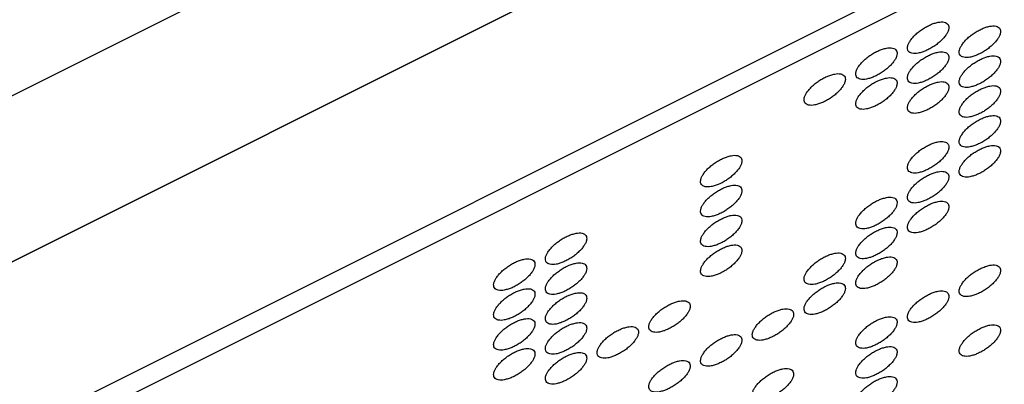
# Model space of a CAD drawing. Header units: inches. Extents: x 13 to 408, y 12 to 282.
# Tile 19 of 22: x 390.54 to 399.44, y 220.44 to 223.74. Entities that reach past the tile are written whole.
import ezdxf

# ---------------------------------------------------------------- set-up
doc = ezdxf.new("R2010")
doc.units = ezdxf.units.IN

msp = doc.modelspace()

# ---------------------------------------------------------------- linework, layer by layer
at = {"color": 250, "linetype": 'Continuous'}
for p, q in [((406.1266, 230.8801), (362.4789, 209.0563)), ((403.6151, 228.1244), (357.9097, 205.2717)), ((357.9097, 205.2717), (403.6151, 228.1244)), ((402.6625, 226.0981), (359.4597, 204.4967)), ((402.7575, 225.9556), (385.004, 217.0788))]:
    msp.add_line(p, q, dxfattribs=at)
for points in [[(398.606, 223.4349), (398.6153, 223.4335), (398.6339, 223.4307), (398.6647, 223.4358), (398.6973, 223.4441), (398.7331, 223.4577), (398.7689, 223.4754), (398.8043, 223.4971), (398.838, 223.5215), (398.8681, 223.5477), (398.8944, 223.5755), (398.9148, 223.6024), (398.9308, 223.6289), (398.9387, 223.6536), (398.9396, 223.6765), (398.9335, 223.6963), (398.9176, 223.7095), (398.8961, 223.7175), (398.8703, 223.7197), (398.8396, 223.7151), (398.807, 223.7066), (398.7712, 223.6931), (398.7354, 223.6754), (398.7, 223.6537), (398.6663, 223.6293), (398.6362, 223.603), (398.6099, 223.5753), (398.5895, 223.5484), (398.5735, 223.5219), (398.5656, 223.4972), (398.5647, 223.4743), (398.5708, 223.4546), (398.5867, 223.4411), (398.5994, 223.437), (398.606, 223.4349)], [(399.0736, 223.3987), (399.083, 223.3973), (399.1016, 223.3945), (399.1324, 223.3996), (399.165, 223.4079), (399.2007, 223.4216), (399.2365, 223.4392), (399.272, 223.461), (399.3056, 223.4853), (399.3357, 223.5116), (399.362, 223.5394), (399.3824, 223.5662), (399.3985, 223.5927), (399.4064, 223.6174), (399.4072, 223.6403), (399.4011, 223.6601), (399.3852, 223.6733), (399.3638, 223.6814), (399.3379, 223.6836), (399.3073, 223.679), (399.2746, 223.6705), (399.2389, 223.6569), (399.2031, 223.6392), (399.1676, 223.6175), (399.1339, 223.5931), (399.1039, 223.5669), (399.0776, 223.5391), (399.0572, 223.5122), (399.0411, 223.4857), (399.0332, 223.461), (399.0324, 223.4381), (399.0385, 223.4184), (399.0543, 223.4049), (399.0671, 223.4008), (399.0736, 223.3987)], [(398.1383, 223.2011), (398.1476, 223.1997), (398.1663, 223.1969), (398.1971, 223.202), (398.2297, 223.2103), (398.2654, 223.2239), (398.3012, 223.2416), (398.3367, 223.2633), (398.3703, 223.2877), (398.4004, 223.3139), (398.4267, 223.3417), (398.4471, 223.3686), (398.4632, 223.3951), (398.4711, 223.4198), (398.4719, 223.4427), (398.4658, 223.4625), (398.4499, 223.4757), (398.4285, 223.4837), (398.4026, 223.4859), (398.372, 223.4813), (398.3393, 223.4728), (398.3036, 223.4592), (398.2678, 223.4415), (398.2323, 223.4198), (398.1986, 223.3954), (398.1685, 223.3692), (398.1423, 223.3414), (398.1219, 223.3146), (398.1058, 223.288), (398.0979, 223.2634), (398.0971, 223.2404), (398.1032, 223.2207), (398.119, 223.2073), (398.1318, 223.2032), (398.1383, 223.2011)], [(398.606, 223.1649), (398.6153, 223.1635), (398.6339, 223.1607), (398.6647, 223.1658), (398.6973, 223.1741), (398.7331, 223.1877), (398.7689, 223.2054), (398.8043, 223.2271), (398.838, 223.2515), (398.8681, 223.2777), (398.8944, 223.3055), (398.9148, 223.3324), (398.9308, 223.3589), (398.9387, 223.3836), (398.9396, 223.4065), (398.9335, 223.4263), (398.9176, 223.4395), (398.8961, 223.4475), (398.8703, 223.4497), (398.8396, 223.4451), (398.807, 223.4366), (398.7712, 223.4231), (398.7354, 223.4054), (398.7, 223.3837), (398.6663, 223.3593), (398.6362, 223.333), (398.6099, 223.3053), (398.5895, 223.2784), (398.5735, 223.2519), (398.5656, 223.2272), (398.5647, 223.2043), (398.5708, 223.1846), (398.5867, 223.1711), (398.5994, 223.167), (398.606, 223.1649)], [(399.0736, 223.1287), (399.083, 223.1273), (399.1016, 223.1245), (399.1324, 223.1296), (399.165, 223.1379), (399.2007, 223.1516), (399.2365, 223.1692), (399.272, 223.191), (399.3056, 223.2153), (399.3357, 223.2416), (399.362, 223.2694), (399.3824, 223.2962), (399.3985, 223.3227), (399.4064, 223.3474), (399.4072, 223.3703), (399.4011, 223.3901), (399.3852, 223.4033), (399.3638, 223.4114), (399.3379, 223.4136), (399.3073, 223.409), (399.2746, 223.4005), (399.2389, 223.3869), (399.2031, 223.3692), (399.1676, 223.3475), (399.1339, 223.3231), (399.1039, 223.2969), (399.0776, 223.2691), (399.0572, 223.2422), (399.0411, 223.2157), (399.0332, 223.191), (399.0324, 223.1681), (399.0385, 223.1484), (399.0543, 223.1349), (399.0671, 223.1308), (399.0736, 223.1287)], [(397.6706, 222.9673), (397.68, 222.9658), (397.6986, 222.963), (397.7294, 222.9681), (397.762, 222.9765), (397.7978, 222.9901), (397.8336, 223.0078), (397.869, 223.0295), (397.9027, 223.0539), (397.9328, 223.0801), (397.9591, 223.1079), (397.9795, 223.1347), (397.9955, 223.1613), (398.0034, 223.186), (398.0043, 223.2089), (397.9982, 223.2286), (397.9823, 223.2418), (397.9608, 223.2499), (397.935, 223.2521), (397.9043, 223.2475), (397.8717, 223.239), (397.8359, 223.2254), (397.8001, 223.2077), (397.7647, 223.186), (397.731, 223.1616), (397.7009, 223.1354), (397.6746, 223.1076), (397.6542, 223.0808), (397.6382, 223.0542), (397.6302, 223.0295), (397.6294, 223.0066), (397.6355, 222.9869), (397.6514, 222.9734), (397.6641, 222.9694), (397.6706, 222.9673)], [(398.1383, 222.9311), (398.1476, 222.9297), (398.1663, 222.9269), (398.1971, 222.932), (398.2297, 222.9403), (398.2654, 222.9539), (398.3012, 222.9716), (398.3367, 222.9933), (398.3703, 223.0177), (398.4004, 223.0439), (398.4267, 223.0717), (398.4471, 223.0986), (398.4632, 223.1251), (398.4711, 223.1498), (398.4719, 223.1727), (398.4658, 223.1925), (398.4499, 223.2057), (398.4285, 223.2137), (398.4026, 223.2159), (398.372, 223.2113), (398.3393, 223.2028), (398.3036, 223.1892), (398.2678, 223.1715), (398.2323, 223.1498), (398.1986, 223.1254), (398.1685, 223.0992), (398.1423, 223.0714), (398.1219, 223.0446), (398.1058, 223.018), (398.0979, 222.9934), (398.0971, 222.9704), (398.1032, 222.9507), (398.119, 222.9373), (398.1318, 222.9332), (398.1383, 222.9311)], [(398.606, 222.8949), (398.6153, 222.8935), (398.6339, 222.8907), (398.6647, 222.8958), (398.6973, 222.9041), (398.7331, 222.9177), (398.7689, 222.9354), (398.8043, 222.9571), (398.838, 222.9815), (398.8681, 223.0077), (398.8944, 223.0355), (398.9148, 223.0624), (398.9308, 223.0889), (398.9387, 223.1136), (398.9396, 223.1365), (398.9335, 223.1563), (398.9176, 223.1695), (398.8961, 223.1775), (398.8703, 223.1797), (398.8396, 223.1751), (398.807, 223.1666), (398.7712, 223.1531), (398.7354, 223.1354), (398.7, 223.1137), (398.6663, 223.0893), (398.6362, 223.063), (398.6099, 223.0353), (398.5895, 223.0084), (398.5735, 222.9819), (398.5656, 222.9572), (398.5647, 222.9343), (398.5708, 222.9146), (398.5867, 222.9011), (398.5994, 222.897), (398.606, 222.8949)], [(399.0736, 222.8587), (399.083, 222.8573), (399.1016, 222.8545), (399.1324, 222.8596), (399.165, 222.8679), (399.2007, 222.8816), (399.2365, 222.8992), (399.272, 222.921), (399.3056, 222.9453), (399.3357, 222.9716), (399.362, 222.9994), (399.3824, 223.0262), (399.3985, 223.0527), (399.4064, 223.0774), (399.4072, 223.1003), (399.4011, 223.1201), (399.3852, 223.1333), (399.3638, 223.1414), (399.3379, 223.1436), (399.3073, 223.139), (399.2746, 223.1305), (399.2389, 223.1169), (399.2031, 223.0992), (399.1676, 223.0775), (399.1339, 223.0531), (399.1039, 223.0269), (399.0776, 222.9991), (399.0572, 222.9722), (399.0411, 222.9457), (399.0332, 222.921), (399.0324, 222.8981), (399.0385, 222.8784), (399.0543, 222.8649), (399.0671, 222.8608), (399.0736, 222.8587)], [(399.0736, 222.5887), (399.083, 222.5873), (399.1016, 222.5845), (399.1324, 222.5896), (399.165, 222.5979), (399.2007, 222.6116), (399.2365, 222.6292), (399.272, 222.651), (399.3056, 222.6753), (399.3357, 222.7016), (399.362, 222.7294), (399.3824, 222.7562), (399.3985, 222.7827), (399.4064, 222.8074), (399.4072, 222.8303), (399.4011, 222.8501), (399.3852, 222.8633), (399.3638, 222.8714), (399.3379, 222.8736), (399.3073, 222.869), (399.2746, 222.8605), (399.2389, 222.8469), (399.2031, 222.8292), (399.1676, 222.8075), (399.1339, 222.7831), (399.1039, 222.7569), (399.0776, 222.7291), (399.0572, 222.7022), (399.0411, 222.6757), (399.0332, 222.651), (399.0324, 222.6281), (399.0385, 222.6084), (399.0543, 222.5949), (399.0671, 222.5908), (399.0736, 222.5887)], [(398.606, 222.3549), (398.6153, 222.3535), (398.6339, 222.3507), (398.6647, 222.3558), (398.6973, 222.3641), (398.7331, 222.3777), (398.7689, 222.3954), (398.8043, 222.4171), (398.838, 222.4415), (398.8681, 222.4677), (398.8944, 222.4955), (398.9148, 222.5224), (398.9308, 222.5489), (398.9387, 222.5736), (398.9396, 222.5965), (398.9335, 222.6163), (398.9176, 222.6295), (398.8961, 222.6375), (398.8703, 222.6397), (398.8396, 222.6351), (398.807, 222.6266), (398.7712, 222.6131), (398.7354, 222.5954), (398.7, 222.5737), (398.6663, 222.5493), (398.6362, 222.523), (398.6099, 222.4953), (398.5895, 222.4684), (398.5735, 222.4419), (398.5656, 222.4172), (398.5647, 222.3943), (398.5708, 222.3746), (398.5867, 222.3611), (398.5994, 222.357), (398.606, 222.3549)], [(399.0736, 222.3187), (399.083, 222.3173), (399.1016, 222.3145), (399.1324, 222.3196), (399.165, 222.3279), (399.2007, 222.3416), (399.2365, 222.3592), (399.272, 222.381), (399.3056, 222.4053), (399.3357, 222.4316), (399.362, 222.4594), (399.3824, 222.4862), (399.3985, 222.5127), (399.4064, 222.5374), (399.4072, 222.5603), (399.4011, 222.5801), (399.3852, 222.5933), (399.3638, 222.6014), (399.3379, 222.6036), (399.3073, 222.599), (399.2746, 222.5905), (399.2389, 222.5769), (399.2031, 222.5592), (399.1676, 222.5375), (399.1339, 222.5131), (399.1039, 222.4869), (399.0776, 222.4591), (399.0572, 222.4322), (399.0411, 222.4057), (399.0332, 222.381), (399.0324, 222.3581), (399.0385, 222.3384), (399.0543, 222.3249), (399.0671, 222.3208), (399.0736, 222.3187)], [(396.7353, 222.2296), (396.7447, 222.2282), (396.7633, 222.2254), (396.7941, 222.2305), (396.8267, 222.2388), (396.8625, 222.2524), (396.8982, 222.2701), (396.9337, 222.2918), (396.9674, 222.3162), (396.9975, 222.3424), (397.0238, 222.3702), (397.0442, 222.3971), (397.0602, 222.4236), (397.0681, 222.4483), (397.0689, 222.4712), (397.0629, 222.491), (397.047, 222.5042), (397.0255, 222.5122), (396.9997, 222.5144), (396.969, 222.5098), (396.9364, 222.5013), (396.9006, 222.4877), (396.8648, 222.4701), (396.8293, 222.4484), (396.7957, 222.424), (396.7656, 222.3977), (396.7393, 222.37), (396.7189, 222.3431), (396.7029, 222.3166), (396.6949, 222.2919), (396.6941, 222.2689), (396.7002, 222.2492), (396.7161, 222.2358), (396.7288, 222.2317), (396.7353, 222.2296)], [(398.606, 222.0849), (398.6153, 222.0835), (398.6339, 222.0807), (398.6647, 222.0858), (398.6973, 222.0941), (398.7331, 222.1077), (398.7689, 222.1254), (398.8043, 222.1471), (398.838, 222.1715), (398.8681, 222.1977), (398.8944, 222.2255), (398.9148, 222.2524), (398.9308, 222.2789), (398.9387, 222.3036), (398.9396, 222.3265), (398.9335, 222.3463), (398.9176, 222.3595), (398.8961, 222.3675), (398.8703, 222.3697), (398.8396, 222.3651), (398.807, 222.3566), (398.7712, 222.3431), (398.7354, 222.3254), (398.7, 222.3037), (398.6663, 222.2793), (398.6362, 222.253), (398.6099, 222.2253), (398.5895, 222.1984), (398.5735, 222.1719), (398.5656, 222.1472), (398.5647, 222.1243), (398.5708, 222.1046), (398.5867, 222.0911), (398.5994, 222.087), (398.606, 222.0849)], [(396.7353, 221.9596), (396.7447, 221.9582), (396.7633, 221.9554), (396.7941, 221.9605), (396.8267, 221.9688), (396.8625, 221.9824), (396.8982, 222.0001), (396.9337, 222.0218), (396.9674, 222.0462), (396.9975, 222.0724), (397.0238, 222.1002), (397.0442, 222.1271), (397.0602, 222.1536), (397.0681, 222.1783), (397.0689, 222.2012), (397.0629, 222.221), (397.047, 222.2342), (397.0255, 222.2422), (396.9997, 222.2444), (396.969, 222.2398), (396.9364, 222.2313), (396.9006, 222.2177), (396.8648, 222.2001), (396.8293, 222.1784), (396.7957, 222.154), (396.7656, 222.1277), (396.7393, 222.1), (396.7189, 222.0731), (396.7029, 222.0466), (396.6949, 222.0219), (396.6941, 221.9989), (396.7002, 221.9792), (396.7161, 221.9658), (396.7288, 221.9617), (396.7353, 221.9596)], [(398.1383, 221.8511), (398.1476, 221.8497), (398.1663, 221.8469), (398.1971, 221.852), (398.2297, 221.8603), (398.2654, 221.8739), (398.3012, 221.8916), (398.3367, 221.9133), (398.3703, 221.9377), (398.4004, 221.9639), (398.4267, 221.9917), (398.4471, 222.0186), (398.4632, 222.0451), (398.4711, 222.0698), (398.4719, 222.0927), (398.4658, 222.1125), (398.4499, 222.1257), (398.4285, 222.1337), (398.4026, 222.1359), (398.372, 222.1313), (398.3393, 222.1228), (398.3036, 222.1092), (398.2678, 222.0915), (398.2323, 222.0698), (398.1986, 222.0454), (398.1685, 222.0192), (398.1423, 221.9914), (398.1219, 221.9646), (398.1058, 221.938), (398.0979, 221.9134), (398.0971, 221.8904), (398.1032, 221.8707), (398.119, 221.8573), (398.1318, 221.8532), (398.1383, 221.8511)], [(398.606, 221.8149), (398.6153, 221.8135), (398.6339, 221.8107), (398.6647, 221.8158), (398.6973, 221.8241), (398.7331, 221.8377), (398.7689, 221.8554), (398.8043, 221.8771), (398.838, 221.9015), (398.8681, 221.9277), (398.8944, 221.9555), (398.9148, 221.9824), (398.9308, 222.0089), (398.9387, 222.0336), (398.9396, 222.0565), (398.9335, 222.0763), (398.9176, 222.0895), (398.8961, 222.0975), (398.8703, 222.0997), (398.8396, 222.0951), (398.807, 222.0866), (398.7712, 222.0731), (398.7354, 222.0554), (398.7, 222.0337), (398.6663, 222.0093), (398.6362, 221.983), (398.6099, 221.9553), (398.5895, 221.9284), (398.5735, 221.9019), (398.5656, 221.8772), (398.5647, 221.8543), (398.5708, 221.8346), (398.5867, 221.8211), (398.5994, 221.817), (398.606, 221.8149)], [(396.7353, 221.6896), (396.7447, 221.6882), (396.7633, 221.6854), (396.7941, 221.6905), (396.8267, 221.6988), (396.8625, 221.7124), (396.8982, 221.7301), (396.9337, 221.7518), (396.9674, 221.7762), (396.9975, 221.8024), (397.0238, 221.8302), (397.0442, 221.8571), (397.0602, 221.8836), (397.0681, 221.9083), (397.0689, 221.9312), (397.0629, 221.951), (397.047, 221.9642), (397.0255, 221.9722), (396.9997, 221.9744), (396.969, 221.9698), (396.9364, 221.9613), (396.9006, 221.9477), (396.8648, 221.9301), (396.8293, 221.9084), (396.7957, 221.884), (396.7656, 221.8577), (396.7393, 221.83), (396.7189, 221.8031), (396.7029, 221.7766), (396.6949, 221.7519), (396.6941, 221.7289), (396.7002, 221.7092), (396.7161, 221.6958), (396.7288, 221.6917), (396.7353, 221.6896)], [(398.1383, 221.5811), (398.1476, 221.5797), (398.1663, 221.5769), (398.1971, 221.582), (398.2297, 221.5903), (398.2654, 221.6039), (398.3012, 221.6216), (398.3367, 221.6433), (398.3703, 221.6677), (398.4004, 221.6939), (398.4267, 221.7217), (398.4471, 221.7486), (398.4632, 221.7751), (398.4711, 221.7998), (398.4719, 221.8227), (398.4658, 221.8425), (398.4499, 221.8557), (398.4285, 221.8637), (398.4026, 221.8659), (398.372, 221.8613), (398.3393, 221.8528), (398.3036, 221.8392), (398.2678, 221.8215), (398.2323, 221.7998), (398.1986, 221.7754), (398.1685, 221.7492), (398.1423, 221.7214), (398.1219, 221.6946), (398.1058, 221.668), (398.0979, 221.6434), (398.0971, 221.6204), (398.1032, 221.6007), (398.119, 221.5873), (398.1318, 221.5832), (398.1383, 221.5811)], [(395.3324, 221.5281), (395.3417, 221.5267), (395.3603, 221.5239), (395.3911, 221.529), (395.4237, 221.5373), (395.4595, 221.551), (395.4953, 221.5686), (395.5307, 221.5903), (395.5644, 221.6147), (395.5945, 221.641), (395.6208, 221.6687), (395.6412, 221.6956), (395.6572, 221.7221), (395.6652, 221.7468), (395.666, 221.7697), (395.6599, 221.7895), (395.644, 221.8027), (395.6225, 221.8108), (395.5967, 221.8129), (395.566, 221.8084), (395.5334, 221.7998), (395.4976, 221.7863), (395.4619, 221.7686), (395.4264, 221.7469), (395.3927, 221.7225), (395.3626, 221.6963), (395.3363, 221.6685), (395.3159, 221.6416), (395.2999, 221.6151), (395.292, 221.5904), (395.2911, 221.5675), (395.2972, 221.5478), (395.3131, 221.5343), (395.3258, 221.5302), (395.3324, 221.5281)], [(396.7353, 221.4196), (396.7447, 221.4182), (396.7633, 221.4154), (396.7941, 221.4205), (396.8267, 221.4288), (396.8625, 221.4424), (396.8982, 221.4601), (396.9337, 221.4818), (396.9674, 221.5062), (396.9975, 221.5324), (397.0238, 221.5602), (397.0442, 221.5871), (397.0602, 221.6136), (397.0681, 221.6383), (397.0689, 221.6612), (397.0629, 221.681), (397.047, 221.6942), (397.0255, 221.7022), (396.9997, 221.7044), (396.969, 221.6998), (396.9364, 221.6913), (396.9006, 221.6777), (396.8648, 221.6601), (396.8293, 221.6384), (396.7957, 221.614), (396.7656, 221.5877), (396.7393, 221.56), (396.7189, 221.5331), (396.7029, 221.5066), (396.6949, 221.4819), (396.6941, 221.4589), (396.7002, 221.4392), (396.7161, 221.4258), (396.7288, 221.4217), (396.7353, 221.4196)], [(394.8647, 221.2943), (394.8741, 221.2929), (394.8927, 221.2901), (394.9235, 221.2952), (394.9561, 221.3035), (394.9919, 221.3171), (395.0276, 221.3348), (395.0631, 221.3565), (395.0968, 221.3809), (395.1269, 221.4071), (395.1531, 221.4349), (395.1736, 221.4618), (395.1896, 221.4883), (395.1975, 221.513), (395.1983, 221.5359), (395.1922, 221.5557), (395.1763, 221.5689), (395.1549, 221.5769), (395.129, 221.5791), (395.0984, 221.5745), (395.0657, 221.566), (395.03, 221.5524), (394.9942, 221.5348), (394.9587, 221.513), (394.9251, 221.4887), (394.895, 221.4624), (394.8687, 221.4346), (394.8483, 221.4078), (394.8323, 221.3812), (394.8243, 221.3566), (394.8235, 221.3336), (394.8296, 221.3139), (394.8454, 221.3005), (394.8582, 221.2964), (394.8647, 221.2943)], [(397.6706, 221.3473), (397.68, 221.3458), (397.6986, 221.343), (397.7294, 221.3481), (397.762, 221.3565), (397.7978, 221.3701), (397.8336, 221.3878), (397.869, 221.4095), (397.9027, 221.4339), (397.9328, 221.4601), (397.9591, 221.4879), (397.9795, 221.5147), (397.9955, 221.5413), (398.0034, 221.566), (398.0043, 221.5889), (397.9982, 221.6086), (397.9823, 221.6218), (397.9608, 221.6299), (397.935, 221.6321), (397.9043, 221.6275), (397.8717, 221.619), (397.8359, 221.6054), (397.8001, 221.5877), (397.7647, 221.566), (397.731, 221.5416), (397.7009, 221.5154), (397.6746, 221.4876), (397.6542, 221.4608), (397.6382, 221.4342), (397.6302, 221.4095), (397.6294, 221.3866), (397.6355, 221.3669), (397.6514, 221.3534), (397.6641, 221.3494), (397.6706, 221.3473)], [(398.1383, 221.3111), (398.1476, 221.3097), (398.1663, 221.3069), (398.1971, 221.312), (398.2297, 221.3203), (398.2654, 221.3339), (398.3012, 221.3516), (398.3367, 221.3733), (398.3703, 221.3977), (398.4004, 221.4239), (398.4267, 221.4517), (398.4471, 221.4786), (398.4632, 221.5051), (398.4711, 221.5298), (398.4719, 221.5527), (398.4658, 221.5725), (398.4499, 221.5857), (398.4285, 221.5937), (398.4026, 221.5959), (398.372, 221.5913), (398.3393, 221.5828), (398.3036, 221.5692), (398.2678, 221.5515), (398.2323, 221.5298), (398.1986, 221.5054), (398.1685, 221.4792), (398.1423, 221.4514), (398.1219, 221.4246), (398.1058, 221.398), (398.0979, 221.3734), (398.0971, 221.3504), (398.1032, 221.3307), (398.119, 221.3173), (398.1318, 221.3132), (398.1383, 221.3111)], [(395.3324, 221.2581), (395.3417, 221.2567), (395.3603, 221.2539), (395.3911, 221.259), (395.4237, 221.2673), (395.4595, 221.281), (395.4953, 221.2986), (395.5307, 221.3203), (395.5644, 221.3447), (395.5945, 221.371), (395.6208, 221.3987), (395.6412, 221.4256), (395.6572, 221.4521), (395.6652, 221.4768), (395.666, 221.4997), (395.6599, 221.5195), (395.644, 221.5327), (395.6225, 221.5408), (395.5967, 221.5429), (395.566, 221.5384), (395.5334, 221.5298), (395.4976, 221.5163), (395.4619, 221.4986), (395.4264, 221.4769), (395.3927, 221.4525), (395.3626, 221.4263), (395.3363, 221.3985), (395.3159, 221.3716), (395.2999, 221.3451), (395.292, 221.3204), (395.2911, 221.2975), (395.2972, 221.2778), (395.3131, 221.2643), (395.3258, 221.2602), (395.3324, 221.2581)], [(399.0736, 221.2387), (399.083, 221.2373), (399.1016, 221.2345), (399.1324, 221.2396), (399.165, 221.2479), (399.2007, 221.2616), (399.2365, 221.2792), (399.272, 221.301), (399.3056, 221.3253), (399.3357, 221.3516), (399.362, 221.3794), (399.3824, 221.4062), (399.3985, 221.4327), (399.4064, 221.4574), (399.4072, 221.4803), (399.4011, 221.5001), (399.3852, 221.5133), (399.3638, 221.5214), (399.3379, 221.5236), (399.3073, 221.519), (399.2746, 221.5105), (399.2389, 221.4969), (399.2031, 221.4792), (399.1676, 221.4575), (399.1339, 221.4331), (399.1039, 221.4069), (399.0776, 221.3791), (399.0572, 221.3522), (399.0411, 221.3257), (399.0332, 221.301), (399.0324, 221.2781), (399.0385, 221.2584), (399.0543, 221.2449), (399.0671, 221.2408), (399.0736, 221.2387)], [(394.8647, 221.0243), (394.8741, 221.0229), (394.8927, 221.0201), (394.9235, 221.0252), (394.9561, 221.0335), (394.9919, 221.0471), (395.0276, 221.0648), (395.0631, 221.0865), (395.0968, 221.1109), (395.1269, 221.1371), (395.1531, 221.1649), (395.1736, 221.1918), (395.1896, 221.2183), (395.1975, 221.243), (395.1983, 221.2659), (395.1922, 221.2857), (395.1763, 221.2989), (395.1549, 221.3069), (395.129, 221.3091), (395.0984, 221.3045), (395.0657, 221.296), (395.03, 221.2824), (394.9942, 221.2648), (394.9587, 221.243), (394.9251, 221.2187), (394.895, 221.1924), (394.8687, 221.1646), (394.8483, 221.1378), (394.8323, 221.1112), (394.8243, 221.0866), (394.8235, 221.0636), (394.8296, 221.0439), (394.8454, 221.0305), (394.8582, 221.0264), (394.8647, 221.0243)], [(397.6706, 221.0773), (397.68, 221.0758), (397.6986, 221.073), (397.7294, 221.0781), (397.762, 221.0865), (397.7978, 221.1001), (397.8336, 221.1178), (397.869, 221.1395), (397.9027, 221.1639), (397.9328, 221.1901), (397.9591, 221.2179), (397.9795, 221.2447), (397.9955, 221.2713), (398.0034, 221.296), (398.0043, 221.3189), (397.9982, 221.3386), (397.9823, 221.3518), (397.9608, 221.3599), (397.935, 221.3621), (397.9043, 221.3575), (397.8717, 221.349), (397.8359, 221.3354), (397.8001, 221.3177), (397.7647, 221.296), (397.731, 221.2716), (397.7009, 221.2454), (397.6746, 221.2176), (397.6542, 221.1908), (397.6382, 221.1642), (397.6302, 221.1395), (397.6294, 221.1166), (397.6355, 221.0969), (397.6514, 221.0834), (397.6641, 221.0794), (397.6706, 221.0773)], [(395.3324, 220.9881), (395.3417, 220.9867), (395.3603, 220.9839), (395.3911, 220.989), (395.4237, 220.9973), (395.4595, 221.011), (395.4953, 221.0286), (395.5307, 221.0503), (395.5644, 221.0747), (395.5945, 221.101), (395.6208, 221.1287), (395.6412, 221.1556), (395.6572, 221.1821), (395.6652, 221.2068), (395.666, 221.2297), (395.6599, 221.2495), (395.644, 221.2627), (395.6225, 221.2708), (395.5967, 221.2729), (395.566, 221.2684), (395.5334, 221.2598), (395.4976, 221.2463), (395.4619, 221.2286), (395.4264, 221.2069), (395.3927, 221.1825), (395.3626, 221.1563), (395.3363, 221.1285), (395.3159, 221.1016), (395.2999, 221.0751), (395.292, 221.0504), (395.2911, 221.0275), (395.2972, 221.0078), (395.3131, 220.9943), (395.3258, 220.9902), (395.3324, 220.9881)], [(398.606, 221.0049), (398.6153, 221.0035), (398.6339, 221.0007), (398.6647, 221.0058), (398.6973, 221.0141), (398.7331, 221.0277), (398.7689, 221.0454), (398.8043, 221.0671), (398.838, 221.0915), (398.8681, 221.1177), (398.8944, 221.1455), (398.9148, 221.1724), (398.9308, 221.1989), (398.9387, 221.2236), (398.9396, 221.2465), (398.9335, 221.2663), (398.9176, 221.2795), (398.8961, 221.2875), (398.8703, 221.2897), (398.8396, 221.2851), (398.807, 221.2766), (398.7712, 221.2631), (398.7354, 221.2454), (398.7, 221.2237), (398.6663, 221.1993), (398.6362, 221.173), (398.6099, 221.1453), (398.5895, 221.1184), (398.5735, 221.0919), (398.5656, 221.0672), (398.5647, 221.0443), (398.5708, 221.0246), (398.5867, 221.0111), (398.5994, 221.007), (398.606, 221.0049)], [(396.2677, 220.9158), (396.277, 220.9144), (396.2957, 220.9115), (396.3264, 220.9166), (396.359, 220.925), (396.3948, 220.9386), (396.4306, 220.9563), (396.4661, 220.978), (396.4997, 221.0024), (396.5298, 221.0286), (396.5561, 221.0564), (396.5765, 221.0832), (396.5925, 221.1098), (396.6005, 221.1345), (396.6013, 221.1574), (396.5952, 221.1771), (396.5793, 221.1904), (396.5578, 221.1984), (396.532, 221.2006), (396.5013, 221.196), (396.4687, 221.1875), (396.4329, 221.1739), (396.3972, 221.1562), (396.3617, 221.1345), (396.328, 221.1101), (396.2979, 221.0839), (396.2716, 221.0561), (396.2512, 221.0293), (396.2352, 221.0027), (396.2273, 220.978), (396.2265, 220.9551), (396.2326, 220.9354), (396.2484, 220.922), (396.2612, 220.9179), (396.2677, 220.9158)], [(397.203, 220.8434), (397.2123, 220.842), (397.231, 220.8392), (397.2618, 220.8443), (397.2943, 220.8526), (397.3301, 220.8663), (397.3659, 220.8839), (397.4014, 220.9056), (397.435, 220.93), (397.4651, 220.9563), (397.4914, 220.984), (397.5118, 221.0109), (397.5278, 221.0374), (397.5358, 221.0621), (397.5366, 221.085), (397.5305, 221.1048), (397.5146, 221.118), (397.4931, 221.1261), (397.4673, 221.1282), (397.4367, 221.1237), (397.404, 221.1152), (397.3682, 221.1016), (397.3325, 221.0839), (397.297, 221.0622), (397.2633, 221.0378), (397.2332, 221.0116), (397.207, 220.9838), (397.1865, 220.9569), (397.1705, 220.9304), (397.1626, 220.9057), (397.1618, 220.8828), (397.1679, 220.8631), (397.1837, 220.8496), (397.1965, 220.8455), (397.203, 220.8434)], [(394.8647, 220.7543), (394.8741, 220.7529), (394.8927, 220.7501), (394.9235, 220.7552), (394.9561, 220.7635), (394.9919, 220.7771), (395.0276, 220.7948), (395.0631, 220.8165), (395.0968, 220.8409), (395.1269, 220.8671), (395.1531, 220.8949), (395.1736, 220.9218), (395.1896, 220.9483), (395.1975, 220.973), (395.1983, 220.9959), (395.1922, 221.0157), (395.1763, 221.0289), (395.1549, 221.0369), (395.129, 221.0391), (395.0984, 221.0345), (395.0657, 221.026), (395.03, 221.0124), (394.9942, 220.9948), (394.9587, 220.973), (394.9251, 220.9487), (394.895, 220.9224), (394.8687, 220.8946), (394.8483, 220.8678), (394.8323, 220.8412), (394.8243, 220.8166), (394.8235, 220.7936), (394.8296, 220.7739), (394.8454, 220.7605), (394.8582, 220.7564), (394.8647, 220.7543)], [(398.1383, 220.7711), (398.1476, 220.7697), (398.1663, 220.7669), (398.1971, 220.772), (398.2297, 220.7803), (398.2654, 220.7939), (398.3012, 220.8116), (398.3367, 220.8333), (398.3703, 220.8577), (398.4004, 220.8839), (398.4267, 220.9117), (398.4471, 220.9386), (398.4632, 220.9651), (398.4711, 220.9898), (398.4719, 221.0127), (398.4658, 221.0325), (398.4499, 221.0457), (398.4285, 221.0537), (398.4026, 221.0559), (398.372, 221.0513), (398.3393, 221.0428), (398.3036, 221.0292), (398.2678, 221.0115), (398.2323, 220.9898), (398.1986, 220.9654), (398.1685, 220.9392), (398.1423, 220.9114), (398.1219, 220.8846), (398.1058, 220.858), (398.0979, 220.8334), (398.0971, 220.8104), (398.1032, 220.7907), (398.119, 220.7773), (398.1318, 220.7732), (398.1383, 220.7711)], [(395.3324, 220.7181), (395.3417, 220.7167), (395.3603, 220.7139), (395.3911, 220.719), (395.4237, 220.7273), (395.4595, 220.741), (395.4953, 220.7586), (395.5307, 220.7803), (395.5644, 220.8047), (395.5945, 220.831), (395.6208, 220.8587), (395.6412, 220.8856), (395.6572, 220.9121), (395.6652, 220.9368), (395.666, 220.9597), (395.6599, 220.9795), (395.644, 220.9927), (395.6225, 221.0008), (395.5967, 221.0029), (395.566, 220.9984), (395.5334, 220.9898), (395.4976, 220.9763), (395.4619, 220.9586), (395.4264, 220.9369), (395.3927, 220.9125), (395.3626, 220.8863), (395.3363, 220.8585), (395.3159, 220.8316), (395.2999, 220.8051), (395.292, 220.7804), (395.2911, 220.7575), (395.2972, 220.7378), (395.3131, 220.7243), (395.3258, 220.7202), (395.3324, 220.7181)], [(395.8, 220.682), (395.8094, 220.6805), (395.828, 220.6777), (395.8588, 220.6828), (395.8914, 220.6912), (395.9272, 220.7048), (395.9629, 220.7225), (395.9984, 220.7442), (396.0321, 220.7686), (396.0622, 220.7948), (396.0885, 220.8226), (396.1089, 220.8494), (396.1249, 220.876), (396.1328, 220.9006), (396.1336, 220.9236), (396.1276, 220.9433), (396.1117, 220.9565), (396.0902, 220.9646), (396.0643, 220.9668), (396.0337, 220.9622), (396.001, 220.9537), (395.9653, 220.9401), (395.9295, 220.9224), (395.894, 220.9007), (395.8604, 220.8763), (395.8303, 220.8501), (395.804, 220.8223), (395.7836, 220.7954), (395.7676, 220.7689), (395.7596, 220.7442), (395.7588, 220.7213), (395.7649, 220.7016), (395.7807, 220.6881), (395.7935, 220.684), (395.8, 220.682)], [(399.0736, 220.6987), (399.083, 220.6973), (399.1016, 220.6945), (399.1324, 220.6996), (399.165, 220.7079), (399.2007, 220.7216), (399.2365, 220.7392), (399.272, 220.761), (399.3056, 220.7853), (399.3357, 220.8116), (399.362, 220.8394), (399.3824, 220.8662), (399.3985, 220.8927), (399.4064, 220.9174), (399.4072, 220.9403), (399.4011, 220.9601), (399.3852, 220.9733), (399.3638, 220.9814), (399.3379, 220.9836), (399.3073, 220.979), (399.2746, 220.9705), (399.2389, 220.9569), (399.2031, 220.9392), (399.1676, 220.9175), (399.1339, 220.8931), (399.1039, 220.8669), (399.0776, 220.8391), (399.0572, 220.8122), (399.0411, 220.7857), (399.0332, 220.761), (399.0324, 220.7381), (399.0385, 220.7184), (399.0543, 220.7049), (399.0671, 220.7008), (399.0736, 220.6987)], [(396.7353, 220.6096), (396.7447, 220.6082), (396.7633, 220.6054), (396.7941, 220.6105), (396.8267, 220.6188), (396.8625, 220.6324), (396.8982, 220.6501), (396.9337, 220.6718), (396.9674, 220.6962), (396.9975, 220.7224), (397.0238, 220.7502), (397.0442, 220.7771), (397.0602, 220.8036), (397.0681, 220.8283), (397.0689, 220.8512), (397.0629, 220.871), (397.047, 220.8842), (397.0255, 220.8922), (396.9997, 220.8944), (396.969, 220.8898), (396.9364, 220.8813), (396.9006, 220.8677), (396.8648, 220.8501), (396.8293, 220.8284), (396.7957, 220.804), (396.7656, 220.7777), (396.7393, 220.75), (396.7189, 220.7231), (396.7029, 220.6966), (396.6949, 220.6719), (396.6941, 220.6489), (396.7002, 220.6292), (396.7161, 220.6158), (396.7288, 220.6117), (396.7353, 220.6096)], [(394.8647, 220.4843), (394.8741, 220.4829), (394.8927, 220.4801), (394.9235, 220.4852), (394.9561, 220.4935), (394.9919, 220.5071), (395.0276, 220.5248), (395.0631, 220.5465), (395.0968, 220.5709), (395.1269, 220.5971), (395.1531, 220.6249), (395.1736, 220.6518), (395.1896, 220.6783), (395.1975, 220.703), (395.1983, 220.7259), (395.1922, 220.7457), (395.1763, 220.7589), (395.1549, 220.7669), (395.129, 220.7691), (395.0984, 220.7645), (395.0657, 220.756), (395.03, 220.7424), (394.9942, 220.7248), (394.9587, 220.703), (394.9251, 220.6787), (394.895, 220.6524), (394.8687, 220.6246), (394.8483, 220.5978), (394.8323, 220.5712), (394.8243, 220.5466), (394.8235, 220.5236), (394.8296, 220.5039), (394.8454, 220.4905), (394.8582, 220.4864), (394.8647, 220.4843)], [(398.1383, 220.5011), (398.1476, 220.4997), (398.1663, 220.4969), (398.1971, 220.502), (398.2297, 220.5103), (398.2654, 220.5239), (398.3012, 220.5416), (398.3367, 220.5633), (398.3703, 220.5877), (398.4004, 220.6139), (398.4267, 220.6417), (398.4471, 220.6686), (398.4632, 220.6951), (398.4711, 220.7198), (398.4719, 220.7427), (398.4658, 220.7625), (398.4499, 220.7757), (398.4285, 220.7837), (398.4026, 220.7859), (398.372, 220.7813), (398.3393, 220.7728), (398.3036, 220.7592), (398.2678, 220.7415), (398.2323, 220.7198), (398.1986, 220.6954), (398.1685, 220.6692), (398.1423, 220.6414), (398.1219, 220.6146), (398.1058, 220.588), (398.0979, 220.5634), (398.0971, 220.5404), (398.1032, 220.5207), (398.119, 220.5073), (398.1318, 220.5032), (398.1383, 220.5011)], [(395.3324, 220.4481), (395.3417, 220.4467), (395.3603, 220.4439), (395.3911, 220.449), (395.4237, 220.4573), (395.4595, 220.471), (395.4953, 220.4886), (395.5307, 220.5103), (395.5644, 220.5347), (395.5945, 220.561), (395.6208, 220.5887), (395.6412, 220.6156), (395.6572, 220.6421), (395.6652, 220.6668), (395.666, 220.6897), (395.6599, 220.7095), (395.644, 220.7227), (395.6225, 220.7308), (395.5967, 220.7329), (395.566, 220.7284), (395.5334, 220.7198), (395.4976, 220.7063), (395.4619, 220.6886), (395.4264, 220.6669), (395.3927, 220.6425), (395.3626, 220.6163), (395.3363, 220.5885), (395.3159, 220.5616), (395.2999, 220.5351), (395.292, 220.5104), (395.2911, 220.4875), (395.2972, 220.4678), (395.3131, 220.4543), (395.3258, 220.4502), (395.3324, 220.4481)], [(396.2677, 220.3758), (396.277, 220.3744), (396.2957, 220.3715), (396.3264, 220.3766), (396.359, 220.385), (396.3948, 220.3986), (396.4306, 220.4163), (396.4661, 220.438), (396.4997, 220.4624), (396.5298, 220.4886), (396.5561, 220.5164), (396.5765, 220.5432), (396.5925, 220.5698), (396.6005, 220.5945), (396.6013, 220.6174), (396.5952, 220.6371), (396.5793, 220.6504), (396.5578, 220.6584), (396.532, 220.6606), (396.5013, 220.656), (396.4687, 220.6475), (396.4329, 220.6339), (396.3972, 220.6162), (396.3617, 220.5945), (396.328, 220.5701), (396.2979, 220.5439), (396.2716, 220.5161), (396.2512, 220.4893), (396.2352, 220.4627), (396.2273, 220.438), (396.2265, 220.4151), (396.2326, 220.3954), (396.2484, 220.382), (396.2612, 220.3779), (396.2677, 220.3758)], [(397.203, 220.3034), (397.2123, 220.302), (397.231, 220.2992), (397.2618, 220.3043), (397.2943, 220.3126), (397.3301, 220.3263), (397.3659, 220.3439), (397.4014, 220.3656), (397.435, 220.39), (397.4651, 220.4163), (397.4914, 220.444), (397.5118, 220.4709), (397.5278, 220.4974), (397.5358, 220.5221), (397.5366, 220.545), (397.5305, 220.5648), (397.5146, 220.578), (397.4931, 220.5861), (397.4673, 220.5882), (397.4367, 220.5837), (397.404, 220.5752), (397.3682, 220.5616), (397.3325, 220.5439), (397.297, 220.5222), (397.2633, 220.4978), (397.2332, 220.4716), (397.207, 220.4438), (397.1865, 220.4169), (397.1705, 220.3904), (397.1626, 220.3657), (397.1618, 220.3428), (397.1679, 220.3231), (397.1837, 220.3096), (397.1965, 220.3055), (397.203, 220.3034)], [(398.1383, 220.2311), (398.1476, 220.2297), (398.1663, 220.2269), (398.1971, 220.232), (398.2297, 220.2403), (398.2654, 220.2539), (398.3012, 220.2716), (398.3367, 220.2933), (398.3703, 220.3177), (398.4004, 220.3439), (398.4267, 220.3717), (398.4471, 220.3986), (398.4632, 220.4251), (398.4711, 220.4498), (398.4719, 220.4727), (398.4658, 220.4925), (398.4499, 220.5057), (398.4285, 220.5137), (398.4026, 220.5159), (398.372, 220.5113), (398.3393, 220.5028), (398.3036, 220.4892), (398.2678, 220.4715), (398.2323, 220.4498), (398.1986, 220.4254), (398.1685, 220.3992), (398.1423, 220.3714), (398.1219, 220.3446), (398.1058, 220.318), (398.0979, 220.2934), (398.0971, 220.2704), (398.1032, 220.2507), (398.119, 220.2373), (398.1318, 220.2332), (398.1383, 220.2311)]]:
    msp.add_open_spline(points, degree=3, knots=[0, 0, 0, 0, 0.028177, 0.056144, 0.092688, 0.129198, 0.170706, 0.212248, 0.25379, 0.295297, 0.331808, 0.368352, 0.396319, 0.424496, 0.444999, 0.464517, 0.484034, 0.504538, 0.532715, 0.560681, 0.597225, 0.633736, 0.675243, 0.716785, 0.758327, 0.799835, 0.836346, 0.872889, 0.900856, 0.929033, 0.949536, 0.969054, 0.988572, 1.009075, 1.009075, 1.009075, 1.009075], dxfattribs=at)

doc.saveas('drawing.dxf')
